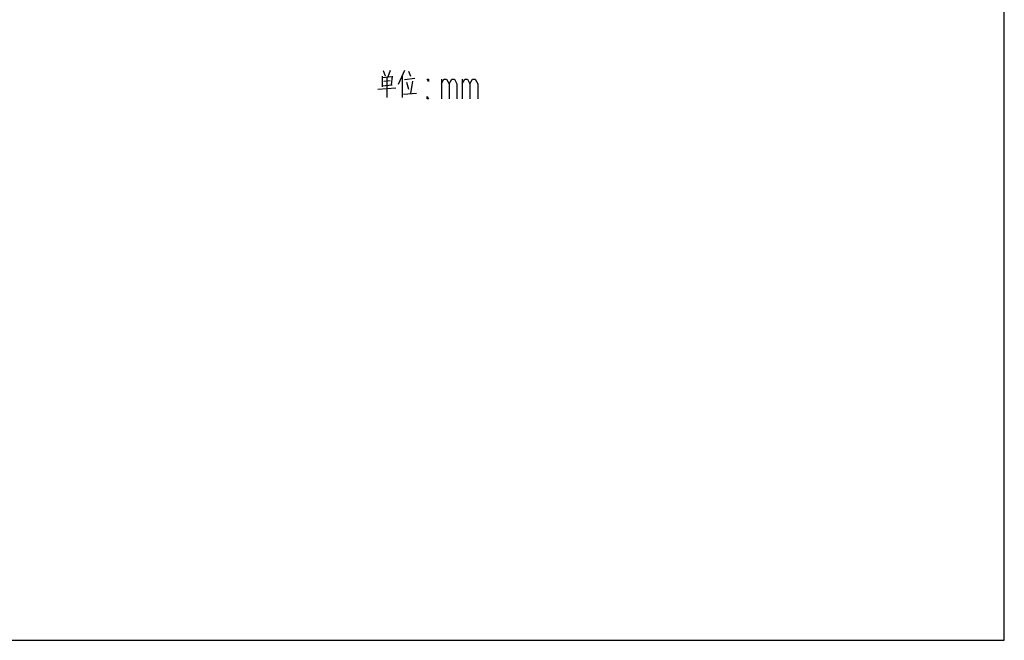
# Model space of a CAD drawing. Header units: millimetres. Extents: x 0 to 559, y 0 to 432.
# Tile 5 of 8: x 327 to 559, y 0 to 146. Entities that reach past the tile are written whole.
import ezdxf

# ---------------------------------------------------------------- set-up
doc = ezdxf.new("R2010")
doc.units = ezdxf.units.MM
doc.header["$LTSCALE"] = 30.734
doc.layers.add('末端法兰_DXF_FORMAT', color=7, linetype='CONTINUOUS')
doc.layers.add('末端法兰_DXF_TEXT', color=7, linetype='CONTINUOUS')

msp = doc.modelspace()

# ---------------------------------------------------------------- linework, layer by layer
at = {"layer": '末端法兰_DXF_FORMAT', "color": 7, "linetype": 'Continuous'}
for p, q in [((558.8, 0), (558.8, 431.8)), ((0, 0), (558.8, 0))]:
    msp.add_line(p, q, dxfattribs=at)
at = {"layer": '末端法兰_DXF_TEXT', "color": 5, "linetype": 'Continuous'}
for p, q in [((412.269, 132.8487), (412.269, 130.3649)), ((414.4856, 132.7358), (412.269, 132.51)), ((412.5023, 134.2036), (412.969, 132.9616)), ((413.4356, 127.881), (413.4356, 132.6229)), ((414.1356, 134.2036), (413.5523, 132.7358)), ((414.6023, 132.8487), (414.369, 130.8165)), ((417.519, 134.2036), (416.0023, 130.9294)), ((416.9356, 132.8487), (416.9356, 127.881)), ((417.519, 132.0584), (419.969, 132.3971)), ((418.4523, 134.0907), (418.919, 132.8487)), ((411.219, 129.8003), (415.419, 130.139)), ((412.269, 130.5907), (414.6023, 130.8165)), ((412.619, 131.7197), (414.1356, 131.8326)), ((417.9856, 131.4939), (418.4523, 129.8003)), ((419.3856, 131.7197), (418.919, 128.7842)), ((426.1815, 132.2089), (426.1815, 127.5423)), ((431.0815, 132.2089), (431.0815, 127.5423)), ((417.2856, 128.6713), (420.319, 128.8971))]:
    msp.add_line(p, q, dxfattribs=at)
for points in [[(423.119, 132.2089), (423.119, 131.6256), (422.8127, 132.2089), (423.119, 132.2089)], [(426.1815, 131.0423), (426.794, 132.2089), (427.4065, 132.2089), (428.019, 131.0423), (428.019, 127.5423)], [(428.019, 131.0423), (428.6315, 132.2089), (429.244, 132.2089), (429.8565, 131.0423), (429.8565, 127.5423)], [(431.0815, 131.0423), (431.694, 132.2089), (432.3065, 132.2089), (432.919, 131.0423), (432.919, 127.5423)], [(432.919, 131.0423), (433.5315, 132.2089), (434.144, 132.2089), (434.7565, 131.0423), (434.7565, 127.5423)], [(423.119, 127.5423), (422.8127, 127.5423), (422.8127, 128.1256), (423.119, 127.5423)]]:
    msp.add_lwpolyline(points, dxfattribs=at)

doc.saveas('drawing.dxf')
